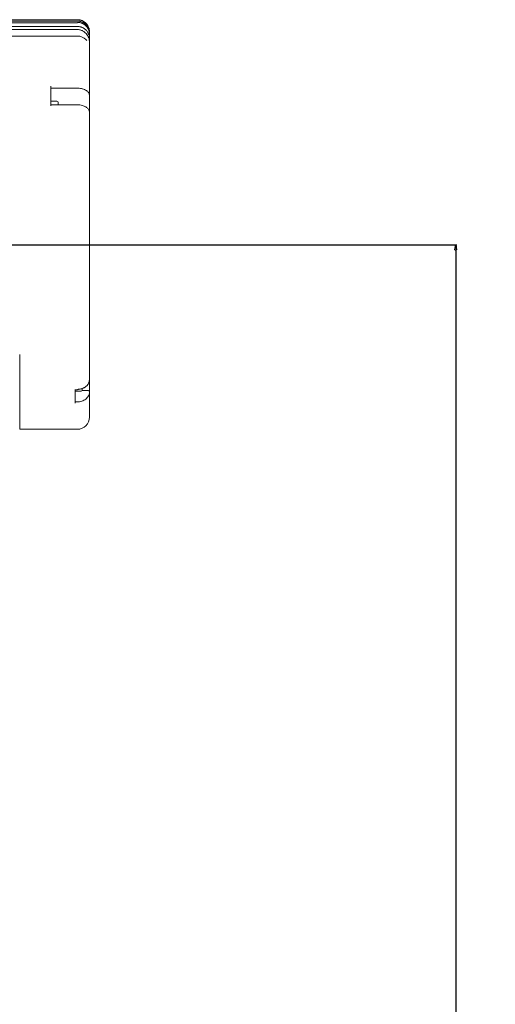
# Model space of a CAD drawing. Header units: millimetres. Extents: x 25069 to 61396, y 8621 to 21558.
# Tile 74 of 256: x 28342 to 28540, y 15202 to 15611. Entities that reach past the tile are written whole.
import ezdxf

# ---------------------------------------------------------------- set-up
doc = ezdxf.new("R2010")
doc.units = ezdxf.units.MM
doc.layers.add('9', color=7, linetype='Continuous')
doc.layers.add('dim', color=84, linetype='Continuous', lineweight=9)
doc.dimstyles.get("Standard").update_dxf_attribs({"dimtxt": 15, "dimasz": 5, "dimexe": 8, "dimexo": 5, "dimgap": 3, "dimtad": 0, "dimzin": 0, "dimdsep": 46, "dimtxsty": 'Standard', "dimblk": 'CLOSEDBLANK', "dimcen": 2, "dimclrd": 4, "dimclre": 3, "dimadec": 0, "dimazin": 0, "dimtfac": 1, "dimtofl": 0, "dimtmove": 0, "dimatfit": 3, "dimldrblk": 'CLOSEDBLANK', "dimfxl": 0, "dimtolj": 1, "dimtzin": 0, "dimarcsym": 0})

# ---------------------------------------------------------------- blocks, each defined once
blk = doc.blocks.new('_ClosedBlank')
at = {"color": 0, "linetype": 'ByBlock', "lineweight": -2}
for p, q in [((-1, 0.17), (0, 0)), ((-1, 0.17), (-1, -0.17)), ((0, 0), (-1, -0.17))]:
    blk.add_line(p, q, dxfattribs=at)
blk = doc.blocks.new('*D36')
at = {"layer": 'Defpoints', "color": 0, "lineweight": 18}
for p in [(28206.6, 15517.33), (28523.17, 15517.33), (28262.6, 14552.33)]:
    blk.add_point(p, dxfattribs=at)
at = {"layer": 'dim', "color": 3, "lineweight": -2}
for p, q in [((28207.1, 15517.33), (28523.67, 15517.33)), ((28263.1, 14552.33), (28523.67, 14552.33))]:
    blk.add_line(p, q, dxfattribs=at)
at = {"layer": 'dim', "color": 4, "lineweight": -2}
for p, q in [((28523.17, 15515.33), (28523.17, 15098.16)), ((28523.17, 14554.33), (28523.17, 14971.5))]:
    blk.add_line(p, q, dxfattribs=at)
at = {"layer": 'dim', "color": 4, "lineweight": -2, "xscale": 2, "yscale": 2, "zscale": 2}
for p, rotation in [((28523.17, 15517.33), 90), ((28523.17, 14552.33), 270)]:
    blk.add_blockref('_ClosedBlank', p, dxfattribs=dict(at, rotation=rotation))
at = {"layer": 'dim', "color": 0, "lineweight": 18, "insert": (28523.17, 15034.83), "char_height": 25, "attachment_point": 5, "rotation": 90}
blk.add_mtext('\\A1;965.00', dxfattribs=at)

msp = doc.modelspace()

# ---------------------------------------------------------------- linework, layer by layer
at = {"layer": '9', "color": 7, "linetype": 'Continuous', "lineweight": 18}
for p, q in [((28366.104, 15610.831), (28305.142, 15610.831)), ((28305.147, 15610.81), (28366.104, 15610.81)), ((28366.104, 15610.262), (28305.233, 15610.262)), ((28366.104, 15610.255), (28366.104, 15610.262)), ((28366.104, 15608.065), (28305.812, 15608.065)), ((28366.104, 15608.065), (28366.104, 15608.028)), ((28371.104, 15605.831), (28371.104, 15605.809)), ((28371.104, 15605.809), (28371.104, 15605.23)), ((28371.104, 15605.23), (28371.104, 15604.685)), ((28371.104, 15604.685), (28371.104, 15603.031)), ((28366.104, 15604.06), (28306.894, 15604.06)), ((28366.691, 15604.023), (28366.68, 15603.935)), ((28371.104, 15603.031), (28371.104, 15602.904)), ((28371.104, 15602.904), (28371.104, 15601.615)), ((28371.104, 15601.615), (28371.104, 15600.531)), ((28371.104, 15600.531), (28371.104, 15580.281)), ((28355.104, 15575.016), (28355.104, 15583.222)), ((28371.104, 15580.281), (28371.104, 15578.427)), ((28357.604, 15577.081), (28355.104, 15577.081)), ((28358.104, 15575.485), (28358.104, 15576.581)), ((28371.104, 15572.187), (28371.104, 15578.427)), ((28366.104, 15575.485), (28355.104, 15575.485)), ((28371.104, 15572.187), (28371.104, 15534.331)), ((28371.104, 15534.331), (28371.104, 15517.331)), ((28371.104, 15517.331), (28371.104, 15461.458)), ((28342.145, 15440.831), (28342.145, 15471.87)), ((28371.104, 15461.481), (28371.104, 15456.463)), ((28365.104, 15451.635), (28365.104, 15457.392)), ((28365.104, 15457.175), (28366.104, 15457.175)), ((28366.104, 15457.175), (28366.104, 15457.392)), ((28368.104, 15457.081), (28368.104, 15457.752)), ((28365.104, 15456.581), (28367.604, 15456.581)), ((28370.129, 15456.936), (28368.082, 15456.936)), ((28370.129, 15456.935), (28368.082, 15456.935)), ((28371.104, 15456.463), (28371.104, 15455.78)), ((28371.104, 15445.831), (28371.104, 15455.78)), ((28342.145, 15440.831), (28366.104, 15440.831))]:
    msp.add_line(p, q, dxfattribs=at)
at = {"layer": '9', "color": 7, "linetype": 'Continuous', "lineweight": 13}
for p, q in [((28366.104, 15609.585), (28305.469, 15609.585)), ((28366.104, 15606.717), (28306.216, 15606.717)), ((28371.098, 15601.662), (28371.103, 15601.651)), ((28366.104, 15582.383), (28355.104, 15582.383)), ((28371.104, 15578.422), (28371.104, 15579.522)), ((28371.104, 15534.331), (28371.104, 15517.331)), ((28371.104, 15456.466), (28371.104, 15456.285)), ((28366.104, 15452.192), (28365.104, 15452.192))]:
    msp.add_line(p, q, dxfattribs=at)
at = {"layer": '9', "color": 7, "linetype": 'Continuous', "lineweight": 18}
for centre, radius, start, end in [((28366.104, 15605.831), 5, 0, 90), ((28357.604, 15576.581), 0.5, 0, 90), ((28367.604, 15457.081), 0.5, 270, 0), ((28366.104, 15445.831), 5, 270, 0)]:
    msp.add_arc(centre, radius, start, end, dxfattribs=at)
for points, knots in [([(28366.104, 15610.81), (28366.269, 15610.81), (28366.432, 15610.802), (28366.757, 15610.77), (28367.079, 15610.722), (28367.396, 15610.643), (28367.592, 15610.584), (28367.631, 15610.571), (28367.709, 15610.546), (28367.748, 15610.532), (28367.865, 15610.49), (28367.941, 15610.461), (28368.168, 15610.367), (28368.463, 15610.227), (28368.743, 15610.06), (28368.946, 15609.924), (28369.013, 15609.877), (28369.112, 15609.804), (28369.145, 15609.779), (28369.21, 15609.728), (28369.242, 15609.702), (28369.401, 15609.572), (28369.523, 15609.462), (28369.753, 15609.231), (28369.972, 15608.99), (28370.167, 15608.728), (28370.281, 15608.557), (28370.304, 15608.523), (28370.348, 15608.453), (28370.369, 15608.418), (28370.433, 15608.312), (28370.473, 15608.241), (28370.589, 15608.025), (28370.729, 15607.73), (28370.839, 15607.423), (28370.91, 15607.189), (28370.932, 15607.11), (28370.972, 15606.951), (28370.991, 15606.87), (28371.039, 15606.628), (28371.087, 15606.303), (28371.104, 15605.974), (28371.104, 15605.809)], [0, 0, 0, 0, 0.0625, 0.0625, 0.125, 0.1875, 0.1875, 0.203125, 0.203125, 0.21875, 0.21875, 0.25, 0.25, 0.3125, 0.375, 0.375, 0.40625, 0.40625, 0.421875, 0.421875, 0.4375, 0.4375, 0.5, 0.5, 0.5625, 0.625, 0.625, 0.640625, 0.640625, 0.65625, 0.65625, 0.6875, 0.6875, 0.75, 0.8125, 0.8125, 0.84375, 0.84375, 0.875, 0.875, 0.9375, 1, 1, 1, 1]), ([(28371.104, 15605.23), (28371.104, 15605.395), (28371.095, 15605.559), (28371.064, 15605.885), (28371.016, 15606.208), (28370.937, 15606.525), (28370.866, 15606.761), (28370.841, 15606.84), (28370.786, 15606.995), (28370.756, 15607.072), (28370.662, 15607.3), (28370.523, 15607.596), (28370.357, 15607.877), (28370.221, 15608.081), (28370.151, 15608.182), (28370.077, 15608.281), (28370.026, 15608.346), (28370.001, 15608.378), (28369.87, 15608.539), (28369.76, 15608.661), (28369.53, 15608.893), (28369.289, 15609.113), (28369.027, 15609.31), (28368.857, 15609.425), (28368.822, 15609.447), (28368.753, 15609.492), (28368.717, 15609.514), (28368.611, 15609.578), (28368.54, 15609.618), (28368.323, 15609.735), (28368.028, 15609.876), (28367.721, 15609.987), (28367.486, 15610.059), (28367.407, 15610.081), (28367.288, 15610.112), (28367.247, 15610.121), (28367.167, 15610.14), (28367.126, 15610.148), (28366.924, 15610.189), (28366.598, 15610.238), (28366.269, 15610.255), (28366.104, 15610.255)], [0, 0, 0, 0, 0.0625, 0.0625, 0.125, 0.1875, 0.1875, 0.21875, 0.21875, 0.25, 0.25, 0.3125, 0.375, 0.375, 0.40625, 0.421875, 0.421875, 0.4375, 0.4375, 0.5, 0.5, 0.5625, 0.625, 0.625, 0.640625, 0.640625, 0.65625, 0.65625, 0.6875, 0.6875, 0.75, 0.8125, 0.8125, 0.84375, 0.84375, 0.859375, 0.859375, 0.875, 0.875, 0.9375, 1, 1, 1, 1]), ([(28366.104, 15609.732), (28366.269, 15609.732), (28366.434, 15609.724), (28366.76, 15609.691), (28367.084, 15609.642), (28367.402, 15609.562), (28367.599, 15609.501), (28367.638, 15609.489), (28367.717, 15609.462), (28367.756, 15609.449), (28367.873, 15609.406), (28367.95, 15609.376), (28368.177, 15609.281), (28368.472, 15609.139), (28368.752, 15608.969), (28368.956, 15608.831), (28369.023, 15608.783), (28369.155, 15608.684), (28369.221, 15608.632), (28369.411, 15608.474), (28369.532, 15608.363), (28369.762, 15608.129), (28369.98, 15607.886), (28370.175, 15607.62), (28370.288, 15607.448), (28370.311, 15607.413), (28370.355, 15607.343), (28370.419, 15607.237), (28370.479, 15607.129), (28370.594, 15606.911), (28370.732, 15606.615), (28370.841, 15606.307), (28370.912, 15606.07), (28370.934, 15605.991), (28370.964, 15605.871), (28370.973, 15605.83), (28370.991, 15605.749), (28371, 15605.709), (28371.04, 15605.506), (28371.087, 15605.18), (28371.104, 15604.851), (28371.104, 15604.685)], [0, 0, 0, 0, 0.0625, 0.0625, 0.125, 0.1875, 0.1875, 0.203125, 0.203125, 0.21875, 0.21875, 0.25, 0.25, 0.3125, 0.375, 0.375, 0.40625, 0.40625, 0.4375, 0.4375, 0.5, 0.5, 0.5625, 0.625, 0.625, 0.640625, 0.640625, 0.65625, 0.6875, 0.6875, 0.75, 0.8125, 0.8125, 0.84375, 0.84375, 0.859375, 0.859375, 0.875, 0.875, 0.9375, 1, 1, 1, 1]), ([(28371.101, 15603.06), (28371.1, 15603.101), (28371.098, 15603.142), (28371.094, 15603.223), (28371.086, 15603.345), (28371.074, 15603.466), (28371.044, 15603.708), (28370.99, 15604.026), (28370.906, 15604.338), (28370.833, 15604.57), (28370.806, 15604.647), (28370.764, 15604.762), (28370.749, 15604.8), (28370.719, 15604.876), (28370.703, 15604.914), (28370.624, 15605.101), (28370.483, 15605.393), (28370.316, 15605.67), (28370.136, 15605.938), (28370.04, 15606.069), (28369.911, 15606.226), (28369.885, 15606.258), (28369.832, 15606.32), (28369.805, 15606.35), (28369.722, 15606.442), (28369.666, 15606.501), (28369.494, 15606.675), (28369.373, 15606.785), (28369.184, 15606.941), (28369.12, 15606.992), (28368.989, 15607.09), (28368.923, 15607.137), (28368.721, 15607.273), (28368.444, 15607.441), (28368.152, 15607.581), (28367.927, 15607.676), (28367.851, 15607.706), (28367.736, 15607.748), (28367.697, 15607.761), (28367.62, 15607.787), (28367.581, 15607.799), (28367.386, 15607.859), (28367.072, 15607.939), (28366.752, 15607.987), (28366.43, 15608.02), (28366.268, 15608.028), (28366.104, 15608.028)], [0, 0, 0, 0, 0.015625, 0.015625, 0.03125, 0.0625, 0.0625, 0.125, 0.1875, 0.1875, 0.21875, 0.21875, 0.234375, 0.234375, 0.25, 0.25, 0.3125, 0.375, 0.375, 0.4375, 0.4375, 0.453125, 0.453125, 0.46875, 0.46875, 0.5, 0.5, 0.5625, 0.5625, 0.59375, 0.59375, 0.625, 0.625, 0.6875, 0.75, 0.75, 0.78125, 0.78125, 0.796875, 0.796875, 0.8125, 0.8125, 0.875, 0.9375, 0.9375, 1, 1, 1, 1]), ([(28369.991, 15602.193), (28369.932, 15602.263), (28369.673, 15602.549), (28369.068, 15603.088), (28368.02, 15603.715), (28367.178, 15603.951), (28366.691, 15604.022)], [0, 0, 0, 0, 0.08207, 0.3340933, 0.6393921, 1, 1, 1, 1]), ([(28371.065, 15572.242), (28371.078, 15572.321), (28371.12, 15572.768), (28370.737, 15573.576), (28369.871, 15574.491), (28368.489, 15575.171), (28367.091, 15575.502), (28366.258, 15575.457), (28366.05, 15575.436)], [0, 0, 0, 0, 0.0407618, 0.2321632, 0.4305903, 0.6641791, 0.9177123, 1, 1, 1, 1]), ([(28366.104, 15457.392), (28366.269, 15457.392), (28366.432, 15457.398), (28366.757, 15457.424), (28367.08, 15457.463), (28367.396, 15457.528), (28367.593, 15457.576), (28367.632, 15457.586), (28367.71, 15457.607), (28367.749, 15457.618), (28367.866, 15457.652), (28367.942, 15457.676), (28368.169, 15457.753), (28368.464, 15457.866), (28368.744, 15458.002), (28368.947, 15458.113), (28369.048, 15458.17), (28369.146, 15458.231), (28369.211, 15458.272), (28369.243, 15458.293), (28369.402, 15458.4), (28369.524, 15458.489), (28369.754, 15458.677), (28369.973, 15458.873), (28370.168, 15459.086), (28370.282, 15459.225), (28370.304, 15459.253), (28370.348, 15459.309), (28370.37, 15459.338), (28370.434, 15459.424), (28370.474, 15459.482), (28370.59, 15459.658), (28370.729, 15459.897), (28370.839, 15460.146), (28370.91, 15460.337), (28370.932, 15460.401), (28370.972, 15460.531), (28370.991, 15460.596), (28371.039, 15460.793), (28371.087, 15461.057), (28371.104, 15461.324), (28371.104, 15461.458)], [0, 0, 0, 0, 0.0625, 0.0625, 0.125, 0.1875, 0.1875, 0.203125, 0.203125, 0.21875, 0.21875, 0.25, 0.25, 0.3125, 0.375, 0.375, 0.40625, 0.421875, 0.421875, 0.4375, 0.4375, 0.5, 0.5, 0.5625, 0.625, 0.625, 0.640625, 0.640625, 0.65625, 0.65625, 0.6875, 0.6875, 0.75, 0.8125, 0.8125, 0.84375, 0.84375, 0.875, 0.875, 0.9375, 1, 1, 1, 1]), ([(28371.104, 15456.463), (28371.104, 15456.495), (28371.097, 15456.528), (28371.073, 15456.592), (28371.054, 15456.623), (28371.006, 15456.682), (28370.977, 15456.711), (28370.906, 15456.764), (28370.866, 15456.789), (28370.777, 15456.833), (28370.728, 15456.853), (28370.623, 15456.886), (28370.567, 15456.9), (28370.449, 15456.921), (28370.388, 15456.929), (28370.263, 15456.936), (28370.199, 15456.937), (28370.135, 15456.934)], [0, 0, 0, 0, 0.125, 0.125, 0.25, 0.25, 0.375, 0.375, 0.5, 0.5, 0.625, 0.625, 0.75, 0.75, 0.875, 0.875, 1, 1, 1, 1])]:
    msp.add_open_spline(points, degree=3, knots=knots, dxfattribs=at)
at = {"layer": '9', "color": 7, "linetype": 'Continuous', "lineweight": 13}
for points, knots in [([(28371.098, 15601.662), (28371.09, 15601.846), (28371.073, 15602.03), (28370.997, 15602.562), (28370.912, 15602.911), (28370.682, 15603.579), (28370.536, 15603.898), (28370.18, 15604.509), (28369.969, 15604.8), (28369.501, 15605.325), (28369.241, 15605.562), (28368.811, 15605.878), (28368.661, 15605.976), (28368.356, 15606.153), (28368.199, 15606.233), (28367.878, 15606.376), (28367.713, 15606.439), (28367.375, 15606.546), (28367.201, 15606.591), (28366.722, 15606.686), (28366.414, 15606.717), (28366.104, 15606.717)], [0, 0, 0, 0, 0.0708766, 0.0708766, 0.2059486, 0.2059486, 0.3410206, 0.3410206, 0.4760925, 0.4760925, 0.6111645, 0.6111645, 0.6787005, 0.6787005, 0.7462365, 0.7462365, 0.8137725, 0.8137725, 0.8813085, 0.8813085, 1, 1, 1, 1]), ([(28371.104, 15579.522), (28371.102, 15579.654), (28371.085, 15579.786), (28371.006, 15580.102), (28370.927, 15580.287), (28370.71, 15580.642), (28370.572, 15580.811), (28370.238, 15581.135), (28370.042, 15581.289), (28369.607, 15581.568), (28369.366, 15581.695), (28368.838, 15581.922), (28368.557, 15582.02), (28368.116, 15582.141), (28367.966, 15582.177), (28367.657, 15582.242), (28367.499, 15582.27), (28367.021, 15582.34), (28366.699, 15582.368), (28366.283, 15582.381), (28366.193, 15582.383), (28366.104, 15582.383)], [0, 0, 0, 0, 0.0884452, 0.0884452, 0.2137732, 0.2137732, 0.3391011, 0.3391011, 0.4644291, 0.4644291, 0.589757, 0.589757, 0.715085, 0.715085, 0.777749, 0.777749, 0.840413, 0.840413, 0.9657409, 0.9657409, 1, 1, 1, 1]), ([(28371.104, 15456.285), (28371.103, 15456.261), (28371.103, 15456.237), (28371.096, 15455.943), (28371.057, 15455.677), (28370.952, 15455.285), (28370.91, 15455.156), (28370.808, 15454.9), (28370.749, 15454.773), (28370.552, 15454.404), (28370.393, 15454.171), (28370.02, 15453.731), (28369.804, 15453.523), (28369.333, 15453.152), (28369.078, 15452.986), (28368.524, 15452.695), (28368.229, 15452.572), (28367.622, 15452.377), (28367.305, 15452.304), (28366.689, 15452.213), (28366.397, 15452.192), (28366.104, 15452.192)], [0, 0, 0, 0, 0.0110142, 0.0110142, 0.1362104, 0.1362104, 0.1988085, 0.1988085, 0.2614066, 0.2614066, 0.3866028, 0.3866028, 0.511799, 0.511799, 0.6369951, 0.6369951, 0.7621913, 0.7621913, 0.8873875, 0.8873875, 1, 1, 1, 1])]:
    msp.add_open_spline(points, degree=3, knots=knots, dxfattribs=at)
at = {"layer": '9', "color": 7, "linetype": 'Continuous', "lineweight": 18}
for points, degree in [([(28366.691, 15604.022), (28366.104, 15604.06)], 1), ([(28371.104, 15602.904), (28371.104, 15602.956), (28371.103, 15603.008), (28371.101, 15603.06)], 3)]:
    msp.add_open_spline(points, degree=degree, dxfattribs=at)

# ---------------------------------------------------------------- dimensions: what is measured, and where the dimension line sits
at = {"layer": 'dim', "lineweight": 18}
dim = msp.add_linear_dim(base=(28523.17, 15517.331), p1=(28262.604, 14552.331), p2=(28206.604, 15517.331), angle=90, dimstyle='Standard', override={"dimtxt": 25, "dimasz": 2, "dimexe": 0.49975, "dimexo": 0.49975, "dimgap": 5}, dxfattribs=at)
dim.commit()
dim.dimension.update_dxf_attribs({"geometry": '*D36', "text_midpoint": (28523.17, 15034.831)})

doc.saveas('drawing.dxf')
